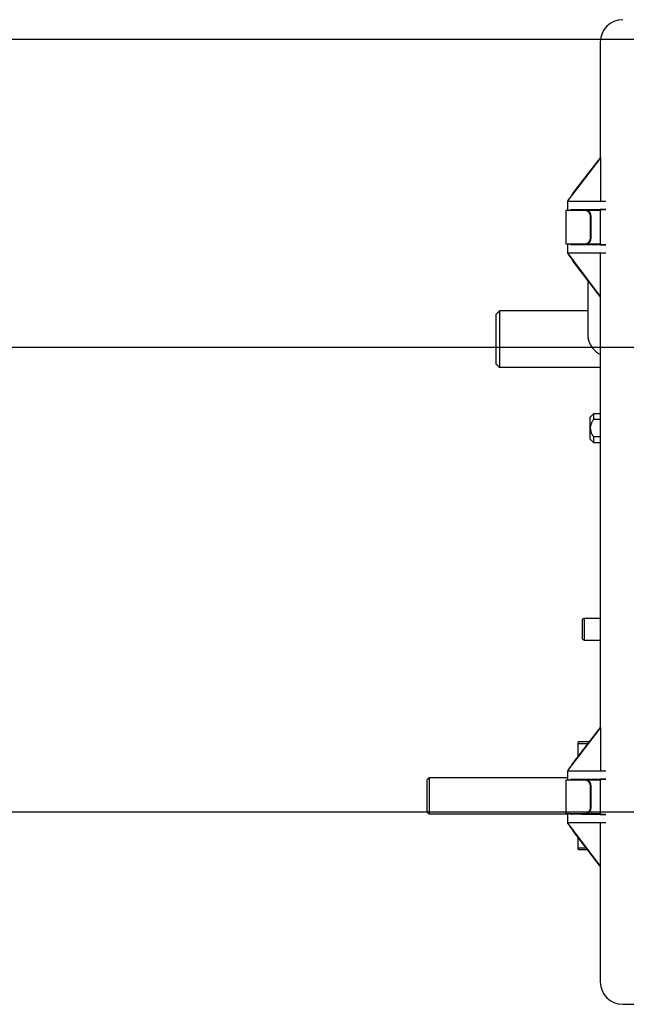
# Model space of a CAD drawing. Header units: inches. Extents: x 169.6 to 213.7, y 195.1 to 247.7.
# Tile 23 of 48: x 206 to 206.5, y 204.6 to 205.4. Entities that reach past the tile are written whole.
import ezdxf

# ---------------------------------------------------------------- set-up
doc = ezdxf.new("R2010")
doc.units = ezdxf.units.IN
doc.header["$LTSCALE"] = 0.25
doc.header["$MEASUREMENT"] = 0
doc.layers.add('RHX RH F.O.H.', color=7, linetype='Continuous')

msp = doc.modelspace()

# ---------------------------------------------------------------- linework, layer by layer
at = {"layer": 'RHX RH F.O.H.'}
msp.add_line((207.26843, 205.39896), (201.17998, 205.39896), dxfattribs=at)
at = {"layer": 'RHX RH F.O.H.', "linetype": 'Continuous'}
for p, q in [((206.50238, 205.39687), (206.50238, 205.29668)), ((206.50266, 205.29687), (206.47422, 205.25982)), ((206.47959, 205.26698), (206.50249, 205.29682)), ((206.50241, 205.29682), (206.50244, 205.29687)), ((206.50241, 205.29687), (206.50241, 205.29682)), ((206.50266, 205.29687), (206.50241, 205.29687)), ((206.50249, 205.29682), (206.50241, 205.29682)), ((206.50266, 205.29687), (206.50266, 205.25937)), ((206.47794, 205.26488), (206.47956, 205.26698)), ((206.47956, 205.26695), (206.47794, 205.26483)), ((206.47956, 205.26695), (206.47959, 205.26698)), ((206.47956, 205.26698), (206.47956, 205.26695)), ((206.47959, 205.26698), (206.47956, 205.26698)), ((206.47388, 205.25937), (206.47388, 205.25124)), ((206.47388, 205.25937), (206.50727, 205.25937)), ((206.47422, 205.25982), (206.47422, 205.25937)), ((206.47794, 205.26483), (206.47794, 205.26488)), ((206.50238, 205.25124), (206.47263, 205.25124)), ((206.4774, 205.25193), (206.50727, 205.25222)), ((206.48828, 205.25187), (206.48698, 205.25187)), ((206.50238, 205.25201), (206.48828, 205.25187)), ((206.50261, 205.25212), (206.50238, 205.25201)), ((206.50238, 205.25201), (206.50238, 205.22173)), ((206.49394, 205.22749), (206.49394, 205.24624)), ((206.49444, 205.22749), (206.49444, 205.24624)), ((206.47263, 205.22249), (206.50238, 205.22249)), ((206.47388, 205.22249), (206.47388, 205.21437)), ((206.50727, 205.22151), (206.4774, 205.22181)), ((206.48698, 205.22187), (206.48828, 205.22187)), ((206.48828, 205.22187), (206.50238, 205.22173)), ((206.50238, 205.22173), (206.50261, 205.22162)), ((206.50727, 205.21437), (206.47388, 205.21437)), ((206.4742, 205.21395), (206.4742, 205.21437)), ((206.4742, 205.21395), (206.50235, 205.17687)), ((206.47956, 205.20671), (206.47792, 205.20887)), ((206.50221, 205.17687), (206.47956, 205.20671)), ((206.50262, 205.17687), (206.50262, 205.21437)), ((206.50221, 205.17687), (206.50262, 205.17687)), ((206.50238, 205.17687), (206.50238, 204.80418)), ((206.41539, 205.16458), (206.41539, 205.11538)), ((206.41239, 205.11849), (206.41239, 205.16158)), ((206.8492, 205.13269), (201.5992, 205.13269)), ((206.50238, 205.11538), (206.41539, 205.11538)), ((206.49355, 205.05361), (206.49355, 205.07256)), ((206.49655, 205.07556), (206.49655, 205.07064)), ((206.50238, 205.07064), (206.49655, 205.07064)), ((206.49655, 205.05553), (206.49655, 205.05061)), ((206.50238, 205.05553), (206.49655, 205.05553)), ((206.48689, 204.88074), (206.48689, 204.89776)), ((206.48839, 204.89863), (206.48839, 204.87988)), ((206.50266, 204.80437), (206.47422, 204.76732)), ((206.47959, 204.77448), (206.50249, 204.80432)), ((206.50241, 204.80432), (206.50244, 204.80437)), ((206.50241, 204.80437), (206.50241, 204.80432)), ((206.50266, 204.80437), (206.50241, 204.80437)), ((206.50249, 204.80432), (206.50241, 204.80432)), ((206.50266, 204.80437), (206.50266, 204.76687)), ((206.48304, 204.79021), (206.48304, 204.77898)), ((206.49166, 204.79021), (206.48304, 204.79021)), ((206.4836, 204.79221), (206.49319, 204.79221)), ((206.47794, 204.77238), (206.47956, 204.77448)), ((206.47956, 204.77445), (206.47794, 204.77233)), ((206.47956, 204.77445), (206.47959, 204.77448)), ((206.47956, 204.77448), (206.47956, 204.77445)), ((206.47959, 204.77448), (206.47956, 204.77448)), ((206.47388, 204.76687), (206.47388, 204.75874)), ((206.47388, 204.76687), (206.50727, 204.76687)), ((206.47422, 204.76732), (206.47422, 204.76687)), ((206.47794, 204.77233), (206.47794, 204.77238)), ((206.35293, 204.73123), (206.35293, 204.75943)), ((206.35443, 204.76093), (206.35443, 204.72973)), ((206.50238, 204.75874), (206.47263, 204.75874)), ((206.4774, 204.75943), (206.50727, 204.75972)), ((206.48828, 204.75937), (206.48698, 204.75937)), ((206.50238, 204.75951), (206.48828, 204.75937)), ((206.50261, 204.75962), (206.50238, 204.75951)), ((206.50238, 204.75951), (206.50238, 204.72923)), ((206.49394, 204.73499), (206.49394, 204.75374)), ((206.49444, 204.73499), (206.49444, 204.75374)), ((206.8492, 204.73103), (201.5992, 204.73103)), ((206.47263, 204.72999), (206.50238, 204.72999)), ((206.47388, 204.72999), (206.47388, 204.72187)), ((206.50727, 204.72187), (206.47388, 204.72187)), ((206.4742, 204.72145), (206.4742, 204.72187)), ((206.4742, 204.72145), (206.50235, 204.68437)), ((206.50727, 204.72901), (206.4774, 204.72931)), ((206.48698, 204.72937), (206.48828, 204.72937)), ((206.48828, 204.72937), (206.50238, 204.72923)), ((206.50238, 204.72923), (206.50261, 204.72912)), ((206.50262, 204.68437), (206.50262, 204.72187)), ((206.47956, 204.71421), (206.47792, 204.71637)), ((206.50221, 204.68437), (206.47956, 204.71421)), ((206.48304, 204.70962), (206.48304, 204.70046)), ((206.48304, 204.70046), (206.49, 204.70046)), ((206.49152, 204.69846), (206.4836, 204.69846)), ((206.50221, 204.68437), (206.50262, 204.68437)), ((206.50238, 204.68437), (206.50238, 204.58437)), ((206.52168, 204.56507), (206.91543, 204.56507))]:
    msp.add_line(p, q, dxfattribs=at)
for centre, radius, start, end in [((206.52168, 205.39687), 0.0193, 90, 180), ((206.48925, 205.24656), 0.0047, 356.18884, 85.59824), ((206.48975, 205.24656), 0.0047, 356.18871, 85.59799), ((206.48925, 205.22718), 0.0047, 274.40246, 3.81078), ((206.48975, 205.22718), 0.0047, 274.40272, 3.81091), ((206.48925, 204.75406), 0.0047, 356.18886, 85.59806), ((206.48975, 204.75406), 0.0047, 356.18873, 85.59781), ((206.48925, 204.73468), 0.0047, 274.40218, 3.8109), ((206.48975, 204.73468), 0.0047, 274.40244, 3.81103), ((206.52168, 204.58437), 0.0193, 180, 270)]:
    msp.add_arc(centre, radius, start, end, dxfattribs=at)
for centre, major_axis, ratio, start_param, end_param in [((206.47988, 205.26728), (0.00625, 0.00831), 0.008385, 1.869457, 2.692491), ((206.47988, 205.25187), (0.0071, 0), 0.008727, 0.001045, 1.927383), ((206.52135, 205.25211), (0.01875, 0), 0.008727, 2.420268, 3.124139), ((206.47988, 205.22187), (0.0071, 0), 0.008727, 4.355802, 6.282141), ((206.52135, 205.22162), (0.01875, 0), 0.008727, 3.159046, 3.862917), ((206.47988, 205.20637), (-0.00625, 0.0084), 0.008359, 0.439495, 1.262529), ((206.47988, 205.20383), (0.00587, -0.00485), 0.441002, 1.967486, 2.239449), ((206.47988, 204.77478), (0.00625, 0.00831), 0.008385, 1.869457, 2.692491), ((206.47988, 204.75937), (0.0071, 0), 0.008727, 0.001045, 1.927383), ((206.52135, 204.75961), (0.01875, 0), 0.008727, 2.420268, 3.124139), ((206.47988, 204.71387), (-0.00625, 0.0084), 0.008359, 0.439495, 1.262529), ((206.52135, 204.72912), (0.01875, 0), 0.008727, 3.159046, 3.862917), ((206.47988, 204.71133), (0.00587, -0.00485), 0.441002, 1.971278, 2.239449)]:
    msp.add_ellipse(centre, major_axis=major_axis, ratio=ratio, start_param=start_param, end_param=end_param, dxfattribs=at)
for points in [[(206.47263, 205.25124), (206.47263, 205.22249)], [(206.49951, 205.25198), (206.49866, 205.25124)], [(206.49158, 205.22249), (206.49158, 205.22184)], [(206.49158, 205.19088), (206.49158, 205.14393)], [(206.41539, 205.16458), (206.41239, 205.16158)], [(206.49158, 205.16458), (206.41539, 205.16458)], [(206.41539, 205.11538), (206.41239, 205.11849)], [(206.49655, 205.07556), (206.49355, 205.07256)], [(206.50238, 205.07556), (206.49655, 205.07556)], [(206.49355, 205.05361), (206.49655, 205.05061)], [(206.49655, 205.05061), (206.50238, 205.05061)], [(206.48839, 204.89863), (206.48689, 204.89776)], [(206.50238, 204.89863), (206.48839, 204.89863)], [(206.48689, 204.88074), (206.48839, 204.87988)], [(206.48839, 204.87988), (206.50238, 204.87988)], [(206.48304, 204.79021), (206.4836, 204.79221)], [(206.35443, 204.76093), (206.35293, 204.75943)], [(206.47388, 204.76093), (206.35443, 204.76093)], [(206.47263, 204.75874), (206.47263, 204.72999)], [(206.35293, 204.73123), (206.35443, 204.72973)], [(206.35443, 204.72973), (206.47388, 204.72973)], [(206.49543, 204.7293), (206.49543, 204.72973)], [(206.49543, 204.72973), (206.50238, 204.72973)], [(206.4836, 204.69846), (206.48304, 204.70046)]]:
    msp.add_open_spline(points, degree=1, dxfattribs=at)
for points, knots in [([(206.4774, 205.25193), (206.47702, 205.25185), (206.47626, 205.2517), (206.47555, 205.25126), (206.47519, 205.25106), (206.47519, 205.25106)], [0, 0, 0, 0, 0.504392, 0.993618, 1, 1, 1, 1]), ([(206.48613, 205.25102), (206.48615, 205.25113), (206.48617, 205.25135), (206.48637, 205.25163), (206.48665, 205.25183), (206.48687, 205.25186), (206.48698, 205.25187)], [0, 0, 0, 0, 0.250012, 0.50002, 0.749998, 1, 1, 1, 1]), ([(206.47519, 205.22268), (206.47519, 205.22267), (206.47533, 205.2226), (206.4757, 205.22239), (206.47642, 205.22199), (206.47704, 205.22188), (206.4774, 205.22181)], [0, 0, 0, 0, 0.00638, 0.184656, 0.524791, 1, 1, 1, 1]), ([(206.48698, 205.22187), (206.48687, 205.22188), (206.48665, 205.22191), (206.48637, 205.2221), (206.48617, 205.22238), (206.48615, 205.22261), (206.48613, 205.22272)], [0, 0, 0, 0, 0.25001, 0.499993, 0.750006, 1, 1, 1, 1]), ([(206.49158, 205.14393), (206.49161, 205.14315), (206.49168, 205.14125), (206.49236, 205.13827), (206.49368, 205.13513), (206.49555, 205.13225), (206.49792, 205.12975), (206.50023, 205.12793), (206.50183, 205.12716), (206.50238, 205.1269)], [0, 0, 0, 0, 0.110246, 0.270776, 0.431204, 0.591814, 0.752937, 0.914804, 1, 1, 1, 1]), ([(206.49655, 205.05553), (206.49574, 205.05699), (206.49432, 205.05955), (206.49373, 205.06421), (206.49493, 205.06783), (206.49616, 205.06996), (206.49655, 205.07064)], [0, 0, 0, 0, 0.310694, 0.541517, 0.85326, 1, 1, 1, 1]), ([(206.4774, 204.75943), (206.47702, 204.75935), (206.47626, 204.7592), (206.47555, 204.75876), (206.47519, 204.75856), (206.47519, 204.75856)], [0, 0, 0, 0, 0.504391, 0.993618, 1, 1, 1, 1]), ([(206.48613, 204.75852), (206.48615, 204.75863), (206.48617, 204.75885), (206.48637, 204.75913), (206.48665, 204.75933), (206.48687, 204.75936), (206.48698, 204.75937)], [0, 0, 0, 0, 0.250002, 0.500011, 0.749997, 1, 1, 1, 1]), ([(206.47519, 204.73018), (206.47519, 204.73017), (206.47533, 204.7301), (206.4757, 204.72989), (206.47642, 204.72949), (206.47704, 204.72938), (206.4774, 204.72931)], [0, 0, 0, 0, 0.0063816, 0.184658, 0.5247904, 1, 1, 1, 1]), ([(206.48613, 204.73022), (206.48615, 204.73011), (206.48617, 204.72988), (206.48637, 204.7296), (206.48665, 204.72941), (206.48687, 204.72938), (206.48698, 204.72937)], [0, 0, 0, 0, 0.249993, 0.500003, 0.749991, 1, 1, 1, 1]), ([(206.49543, 204.72973), (206.49539, 204.72975), (206.49534, 204.72978), (206.49487, 204.72994), (206.49473, 204.72999)], [0, 0, 0, 0, 0.710261, 1, 1, 1, 1])]:
    msp.add_open_spline(points, degree=3, knots=knots, dxfattribs=at)

doc.saveas('drawing.dxf')
